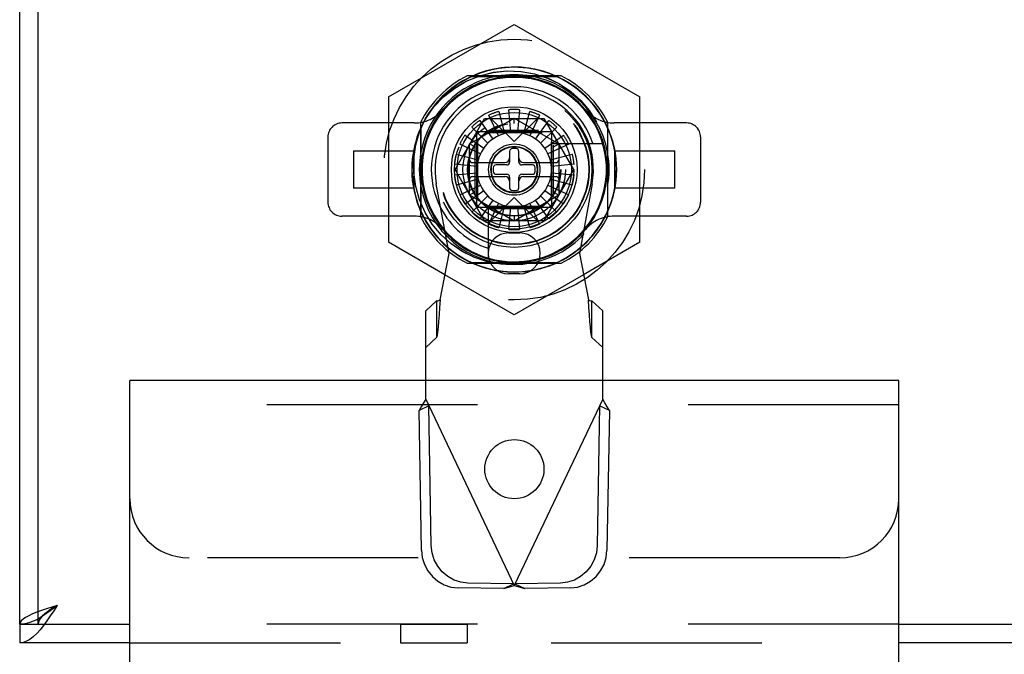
# Model space of a CAD drawing. Header units: inches. Extents: x 0 to 162, y 0 to 105.
# Tile 71 of 80: x 93.78 to 97.94, y 13.69 to 16.37. Entities that reach past the tile are written whole.
import ezdxf

# ---------------------------------------------------------------- set-up
doc = ezdxf.new("R2010")
doc.units = ezdxf.units.IN
doc.header["$LTSCALE"] = 8.904762
doc.header["$MEASUREMENT"] = 0
doc.linetypes.add('HIDDEN', pattern=[0.2, 0.1, -0.1])
doc.layers.get('0').update_dxf_attribs({"linetype": 'CONTINUOUS'})
doc.layers.add('DEFAULT_2', color=8, linetype='HIDDEN')

msp = doc.modelspace()

# ---------------------------------------------------------------- linework, layer by layer
at = {"color": 3, "linetype": 'Continuous'}
for p, q in [((93.7753, 13.8172), (93.7753, 87.4112)), ((95.4913, 14.8482), (94.2409, 14.8482)), ((94.2409, 13.3972), (94.2409, 14.8482)), ((97.4909, 14.8482), (96.2393, 14.8482)), ((97.4909, 13.3972), (97.4909, 14.8482)), ((94.2409, 13.7392), (93.7753, 13.7392)), ((113.1503, 13.7392), (97.4909, 13.7392))]:
    msp.add_line(p, q, dxfattribs=at)
at = {"color": 7, "linetype": 'Continuous'}
for p, q in [((93.8533, 13.8172), (93.8533, 87.4112)), ((95.3338, 16.0461), (95.8653, 16.3529)), ((95.8653, 16.3529), (96.3968, 16.0461)), ((95.6849, 16.1329), (96.0457, 16.1329)), ((95.9278, 16.1352), (95.8028, 16.1352)), ((95.3338, 16.0461), (95.3338, 15.4324)), ((96.3968, 15.4324), (96.3968, 16.0461)), ((95.6769, 15.848), (95.8653, 15.9567)), ((95.8653, 15.9567), (96.0537, 15.848)), ((95.8653, 15.934), (95.8653, 15.9567)), ((95.4716, 15.5588), (95.4716, 15.9196)), ((96.259, 15.9196), (96.259, 15.5588)), ((95.6966, 15.8366), (95.6769, 15.848)), ((95.6769, 15.6305), (95.6769, 15.848)), ((95.8456, 15.816), (95.8456, 15.7707)), ((95.8732, 15.8278), (95.8574, 15.8278)), ((95.885, 15.7707), (95.885, 15.816)), ((96.034, 15.8366), (96.0537, 15.848)), ((96.0537, 15.848), (96.0537, 15.6305)), ((96.1808, 15.8495), (96.2392, 15.8495)), ((95.4693, 15.7957), (95.4693, 15.6829)), ((96.2613, 15.6829), (96.2613, 15.7956)), ((95.6887, 15.7687), (95.8259, 15.7687)), ((95.7767, 15.7471), (95.7767, 15.7313)), ((95.8338, 15.7589), (95.7885, 15.7589)), ((95.9421, 15.7589), (95.8968, 15.7589)), ((95.9047, 15.7687), (96.0419, 15.7687)), ((95.9539, 15.7313), (95.9539, 15.7471)), ((95.6887, 15.7097), (95.8259, 15.7097)), ((95.7885, 15.7195), (95.8338, 15.7195)), ((95.8456, 15.7077), (95.8456, 15.6624)), ((95.885, 15.6624), (95.885, 15.7077)), ((95.8968, 15.7195), (95.9421, 15.7195)), ((95.9047, 15.7097), (96.0419, 15.7097)), ((95.8574, 15.6506), (95.8732, 15.6506)), ((95.6966, 15.6418), (95.6769, 15.6305)), ((95.8653, 15.5217), (95.6769, 15.6305)), ((96.0537, 15.6305), (95.8653, 15.5217)), ((96.034, 15.6418), (96.0537, 15.6305)), ((95.8653, 15.5444), (95.8653, 15.5217)), ((95.5724, 15.2946), (95.3338, 15.4324)), ((96.3968, 15.4324), (96.1583, 15.2946)), ((93.7753, 13.8172), (94.2409, 13.8172)), ((93.7753, 13.8172), (93.7753, 13.7392)), ((97.4909, 13.8172), (113.1503, 13.8172))]:
    msp.add_line(p, q, dxfattribs=at)
at = {"color": 8, "linetype": 'HIDDEN'}
for p, q in [((95.8028, 16.1352), (95.6667, 16.1352)), ((96.0639, 16.1352), (95.9278, 16.1352)), ((95.4693, 15.9378), (95.4693, 15.7957)), ((96.2613, 15.7956), (96.2613, 15.9378)), ((95.4693, 15.6829), (95.4693, 15.5406)), ((96.2613, 15.5406), (96.2613, 15.6829)), ((95.6667, 15.3432), (96.0639, 15.3432)), ((95.3848, 13.8172), (95.6658, 13.8172)), ((95.3848, 13.8172), (95.3848, 13.7392)), ((95.6658, 13.8172), (95.6658, 13.7392))]:
    msp.add_line(p, q, dxfattribs=at)
at = {"color": 6, "linetype": 'Continuous'}
for p, q in [((95.5897, 15.3849), (95.5361, 15.6792)), ((96.1945, 15.6792), (96.1409, 15.3849)), ((95.8417, 15.4715), (95.8889, 15.4715)), ((95.5519, 15.188), (95.5897, 15.3849)), ((96.1409, 15.3849), (96.1788, 15.188)), ((95.8889, 15.2983), (95.8417, 15.2983)), ((95.4913, 15.1426), (95.5373, 15.1842)), ((96.1933, 15.1842), (96.2393, 15.1426)), ((95.4913, 14.7688), (95.4913, 15.1426)), ((96.2393, 14.7688), (96.2393, 15.1426)), ((95.5047, 14.7405), (95.4631, 14.7207)), ((95.4913, 14.7688), (95.8653, 13.9814)), ((95.5148, 14.15), (95.5047, 14.7405)), ((96.2393, 14.7688), (95.8653, 13.9814)), ((96.2259, 14.7405), (96.2158, 14.15)), ((96.2675, 14.7207), (96.2259, 14.7405)), ((95.4732, 14.1303), (95.4631, 14.7207)), ((96.2675, 14.7207), (96.2574, 14.1303)), ((95.8623, 13.9878), (95.6693, 13.9911)), ((95.8207, 13.968), (95.8623, 13.9878)), ((96.0613, 13.9911), (95.8683, 13.9878)), ((95.8683, 13.9878), (95.9099, 13.968)), ((95.8207, 13.968), (95.6278, 13.9714)), ((96.1029, 13.9714), (95.9099, 13.968))]:
    msp.add_line(p, q, dxfattribs=at)
at = {"linetype": 'HIDDEN'}
msp.add_line((95.3848, 13.7392), (95.6658, 13.7392), dxfattribs=at)
at = {"color": 7, "linetype": 'Continuous'}
for points in [[(95.7124, 16.1329), (95.7178, 16.1352), (95.7757, 16.1499), (95.834, 16.1563), (95.8926, 16.1544), (95.9507, 16.1442), (95.9854, 16.1329)], [(95.4716, 15.596), (95.4651, 15.6108), (95.449, 15.6677), (95.4409, 15.7267), (95.4411, 15.7856), (95.4496, 15.8446), (95.4661, 15.9015), (95.4716, 15.9139)], [(93.9333, 13.8972), (93.9189, 13.8858), (93.9046, 13.8747), (93.8902, 13.864), (93.8759, 13.854), (93.8694, 13.8499)], [(93.9333, 13.8972), (93.9194, 13.8883), (93.906, 13.8794), (93.8933, 13.8706), (93.8819, 13.8617), (93.872, 13.8528)], [(93.872, 13.8528), (93.864, 13.8439), (93.8581, 13.835), (93.8545, 13.8261)]]:
    msp.add_lwpolyline(points, dxfattribs=at)
at = {"color": 6, "linetype": 'Continuous'}
for points in [[(95.5373, 15.1842), (95.5422, 15.1849), (95.547, 15.1863), (95.5519, 15.188)], [(96.1788, 15.188), (96.1836, 15.1863), (96.1884, 15.1849), (96.1933, 15.1842)], [(95.4913, 14.7688), (95.4817, 14.7527), (95.4723, 14.7366), (95.4631, 14.7207)], [(96.2675, 14.7207), (96.2583, 14.7366), (96.2489, 14.7527), (96.2393, 14.7688)], [(95.6693, 13.9911), (95.6396, 13.9947), (95.611, 14.0041), (95.5845, 14.019), (95.5612, 14.0388), (95.5419, 14.0628), (95.5274, 14.09), (95.5183, 14.1194), (95.5148, 14.15)], [(96.2158, 14.15), (96.2124, 14.1194), (96.2032, 14.09), (96.1887, 14.0628), (96.1694, 14.0388), (96.1461, 14.019), (96.1197, 14.0041), (96.091, 13.9947), (96.0613, 13.9911)], [(95.4732, 14.1303), (95.4767, 14.0997), (95.4858, 14.0702), (95.5003, 14.043), (95.5196, 14.019), (95.5429, 13.9992), (95.5694, 13.9843), (95.598, 13.9749), (95.6278, 13.9714)], [(96.1029, 13.9714), (96.1326, 13.9749), (96.1612, 13.9843), (96.1877, 13.9992), (96.211, 14.019), (96.2303, 14.043), (96.2448, 14.0702), (96.2539, 14.0997), (96.2574, 14.1303)], [(95.8207, 13.968), (95.8353, 13.9724), (95.8503, 13.9768), (95.8653, 13.9814)], [(95.8653, 13.9814), (95.8804, 13.9768), (95.8953, 13.9724), (95.9099, 13.968)]]:
    msp.add_lwpolyline(points, dxfattribs=at)
at = {"color": 7, "linetype": 'Continuous'}
for radius in [0.2657, 0.2416]:
    msp.add_circle((95.8653, 15.7392), radius, dxfattribs=at)
at = {"color": 8, "linetype": 'HIDDEN'}
msp.add_circle((95.8659, 14.4732), 0.125, dxfattribs=at)
at = {"color": 7, "linetype": 'Continuous'}
for centre, radius, start, end in [((95.8653, 15.7392), 0.4331, 24.6199, 114.5598), ((95.8653, 15.7392), 0.4331, 114.6199, 155.3802), ((95.8653, 15.7392), 0.3937, 317.9941, 221.9137), ((95.8653, 15.7392), 0.3898, 319.1181, 220.9883), ((95.8653, 15.7392), 0.4011, 79.5552, 100.4417), ((95.8653, 15.7392), 0.3504, 18.3371, 207.4109), ((95.8653, 15.7392), 0.4331, 155.4395, 204.5202), ((95.8653, 15.7392), 0.1575, 14.1337, 165.8663), ((95.8653, 15.7392), 0.4331, 335.4395, 24.5202), ((95.8574, 15.816), 0.0118, 90, 180), ((95.8732, 15.816), 0.0118, 0, 90), ((95.8653, 15.7392), 0.4011, 169.6837, 190.3132), ((95.6887, 15.7806), 0.0118, 180, 270), ((95.7011, 15.7806), 0.0118, 270, 345.8659), ((95.8259, 15.7884), 0.0197, 270, 360), ((95.9047, 15.7884), 0.0197, 180, 270), ((96.0295, 15.7806), 0.0118, 194.1337, 270), ((96.0419, 15.7806), 0.0118, 270, 360), ((95.8653, 15.7392), 0.4011, 349.6785, 10.3148), ((95.7885, 15.7471), 0.0118, 90, 180), ((95.7885, 15.7313), 0.0118, 180, 270), ((95.8338, 15.7707), 0.0118, 270, 360), ((95.8968, 15.7707), 0.0118, 180, 270), ((95.9421, 15.7471), 0.0118, 0, 90), ((95.9421, 15.7313), 0.0118, 270, 360), ((95.6887, 15.6979), 0.0118, 90, 180), ((95.7011, 15.6979), 0.0118, 14.1341, 90), ((95.8653, 15.7392), 0.1575, 194.1337, 345.8663), ((95.8259, 15.69), 0.0197, 0, 90), ((95.8338, 15.7077), 0.0118, 0, 90), ((95.8968, 15.7077), 0.0118, 90, 180), ((95.9047, 15.69), 0.0197, 90, 180), ((96.0295, 15.6979), 0.0118, 90, 165.8659), ((96.0419, 15.6979), 0.0118, 0, 90), ((95.8574, 15.6624), 0.0118, 180, 270), ((95.8732, 15.6624), 0.0118, 270, 360), ((95.8653, 15.7392), 0.4331, 204.6198, 229.6194), ((95.8653, 15.7392), 0.4331, 310.3193, 335.3801)]:
    msp.add_arc(centre, radius, start, end, dxfattribs=at)
at = {"color": 8, "linetype": 'HIDDEN'}
for start, end in [(116.6319, 153.3681), (26.6319, 63.3681), (206.6319, 243.3681), (296.6319, 333.3681)]:
    msp.add_arc((95.8653, 15.7392), 0.443, start, end, dxfattribs=at)
at = {"color": 6, "linetype": 'Continuous'}
for centre, radius, start, end in [((95.8653, 15.7392), 0.3346, 349.673, 190.327), ((95.8417, 15.3849), 0.0866, 90, 270), ((95.8889, 15.3849), 0.0866, 270, 90)]:
    msp.add_arc(centre, radius, start, end, dxfattribs=at)
at = {"layer": 'DEFAULT_2', "color": 8, "linetype": 'HIDDEN'}
for p, q in [((95.7996, 15.9845), (95.8245, 15.8913)), ((95.8516, 15.8961), (95.8432, 15.9922)), ((95.8874, 15.9922), (95.879, 15.8961)), ((95.9061, 15.8913), (95.931, 15.9845)), ((95.4656, 15.9003), (95.4903, 15.9557)), ((95.4716, 15.9139), (95.4903, 15.9558)), ((95.6153, 15.7392), (95.7403, 15.9558)), ((95.7197, 15.9472), (95.775, 15.8682)), ((95.7403, 15.9558), (95.9903, 15.9558)), ((95.7988, 15.8819), (95.758, 15.9694)), ((95.8653, 15.8573), (95.7669, 15.9558)), ((95.8653, 15.8573), (95.9637, 15.9558)), ((95.9726, 15.9694), (95.9319, 15.8819)), ((95.9556, 15.8682), (96.011, 15.9472)), ((95.9903, 15.9558), (96.1153, 15.7392)), ((95.4431, 15.9361), (95.137, 15.9361)), ((95.754, 15.8506), (95.6857, 15.9188)), ((96.0248, 15.8987), (95.7059, 15.8987)), ((95.7059, 15.8987), (95.7059, 15.5798)), ((95.9684, 15.9046), (95.7622, 15.9046)), ((96.0449, 15.9188), (95.9767, 15.8506)), ((96.0248, 15.5798), (96.0248, 15.8987)), ((96.5937, 15.9361), (96.2875, 15.9361)), ((95.0779, 15.877), (95.0779, 15.6014)), ((95.6573, 15.8849), (95.7363, 15.8295)), ((95.7098, 15.8567), (95.7098, 15.6218)), ((95.9828, 15.8947), (95.7479, 15.8947)), ((95.9943, 15.8295), (96.0733, 15.8849)), ((96.0208, 15.8567), (96.0208, 15.6218)), ((96.6527, 15.877), (96.6527, 15.6014)), ((95.1862, 15.818), (95.4421, 15.818)), ((95.1862, 15.818), (95.1862, 15.6605)), ((95.4421, 15.6605), (95.4421, 15.818)), ((95.7226, 15.8058), (95.6352, 15.8465)), ((95.7, 15.6361), (95.7, 15.8424)), ((96.0955, 15.8465), (96.008, 15.8058)), ((96.0284, 15.8495), (96.1808, 15.8495)), ((96.0307, 15.6361), (96.0307, 15.8424)), ((96.2885, 15.818), (96.5444, 15.818)), ((96.2885, 15.818), (96.2885, 15.6605)), ((96.5444, 15.6605), (96.5444, 15.818)), ((95.62, 15.8049), (95.7132, 15.78)), ((96.0174, 15.78), (96.1106, 15.8049)), ((95.7084, 15.7529), (95.6123, 15.7614)), ((95.7403, 15.5227), (95.6153, 15.7392)), ((96.1153, 15.7392), (95.9903, 15.5227)), ((96.1183, 15.7614), (96.0222, 15.7529)), ((95.6123, 15.7171), (95.7084, 15.7255)), ((95.7132, 15.6985), (95.62, 15.6735)), ((96.1106, 15.6735), (96.0174, 15.6985)), ((96.0222, 15.7255), (96.1183, 15.7171)), ((95.4421, 15.6605), (95.1862, 15.6605)), ((95.6352, 15.6319), (95.7226, 15.6727)), ((95.7363, 15.6489), (95.6573, 15.5936)), ((96.0733, 15.5936), (95.9943, 15.6489)), ((96.008, 15.6727), (96.0955, 15.6319)), ((96.5444, 15.6605), (96.2885, 15.6605)), ((95.6857, 15.5597), (95.754, 15.6279)), ((95.775, 15.6102), (95.7197, 15.5312)), ((95.8653, 15.6211), (95.7669, 15.5227)), ((95.8653, 15.6211), (95.9637, 15.5227)), ((96.011, 15.5312), (95.9556, 15.6102)), ((95.9767, 15.6279), (96.0449, 15.5597)), ((95.4884, 15.558), (95.4716, 15.596)), ((95.7059, 15.5798), (96.0248, 15.5798)), ((95.9828, 15.5837), (95.7479, 15.5837)), ((95.7551, 15.5761), (95.7551, 15.3654)), ((95.758, 15.5091), (95.7988, 15.5965)), ((95.9684, 15.5739), (95.7622, 15.5739)), ((95.8245, 15.5871), (95.7996, 15.4939)), ((95.8432, 15.4862), (95.8516, 15.5823)), ((95.879, 15.5823), (95.8874, 15.4862)), ((95.931, 15.4939), (95.9061, 15.5871)), ((95.9319, 15.5965), (95.9726, 15.5091)), ((95.4431, 15.5424), (95.137, 15.5424)), ((95.9903, 15.5227), (95.7403, 15.5227)), ((96.5937, 15.5424), (96.2875, 15.5424)), ((96.0457, 15.3455), (95.6849, 15.3455)), ((95.8083, 15.34), (95.7641, 15.3478)), ((95.8653, 15.3381), (95.8083, 15.34)), ((95.8653, 15.1255), (95.5724, 15.2946)), ((96.1583, 15.2946), (95.8653, 15.1255)), ((95.5373, 15.1842), (95.5373, 15.0291)), ((96.1933, 15.0291), (96.1933, 15.1842)), ((95.5373, 15.0291), (95.4913, 14.9875)), ((96.2393, 14.9875), (96.1933, 15.0291)), ((97.4909, 14.7442), (94.2409, 14.7442)), ((97.2409, 14.0982), (94.4909, 14.0982)), ((93.7897, 13.818), (93.7753, 13.8172)), ((93.804, 13.8205), (93.7897, 13.818)), ((93.8615, 13.8448), (93.8471, 13.8368)), ((93.8545, 13.8261), (93.8533, 13.8172)), ((93.8694, 13.8499), (93.8615, 13.8448)), ((97.4909, 13.8172), (94.2409, 13.8172))]:
    msp.add_line(p, q, dxfattribs=at)
at = {"layer": 'DEFAULT_2', "linetype": 'HIDDEN'}
for p, q in [((96.2393, 14.8482), (95.4913, 14.8482)), ((94.2409, 13.7392), (97.4909, 13.7392))]:
    msp.add_line(p, q, dxfattribs=at)
at = {"layer": 'DEFAULT_2', "color": 8, "linetype": 'HIDDEN'}
for points in [[(95.4903, 15.9557), (95.4628, 15.899), (95.4438, 15.8384), (95.4337, 15.7753), (95.4332, 15.7115), (95.442, 15.6479), (95.4601, 15.5863), (95.4871, 15.5282), (95.5223, 15.4749), (95.5648, 15.4274), (95.6137, 15.3868), (95.6678, 15.3539), (95.7262, 15.3291), (95.7877, 15.3132), (95.8509, 15.3064), (95.915, 15.3091), (95.9784, 15.3212), (96.0392, 15.3426), (96.0957, 15.3726), (96.1471, 15.4104), (96.1924, 15.4554), (96.2305, 15.5066), (96.2611, 15.5635), (96.2829, 15.6244), (96.2953, 15.6878), (96.2982, 15.7522), (96.2915, 15.8163), (96.2753, 15.8785), (96.2502, 15.9377), (96.2166, 15.9925), (96.1752, 16.0416), (96.1273, 16.084), (96.0734, 16.119), (96.0147, 16.1457), (95.9527, 16.1633), (95.8888, 16.1716), (95.8245, 16.1703), (95.7612, 16.1595), (95.7004, 16.1396), (95.6429, 16.1108), (95.5905, 16.0738), (95.544, 16.0296), (95.5046, 15.979), (95.4732, 15.923), (95.4503, 15.8629), (95.4365, 15.8), (95.4323, 15.7358), (95.4376, 15.6718), (95.452, 15.61), (95.4753, 15.5509), (95.5071, 15.4959), (95.5466, 15.446), (95.5933, 15.4023), (95.646, 15.3658), (95.7034, 15.3376), (95.7641, 15.3182), (95.8269, 15.3079), (95.8903, 15.3069), (95.953, 15.3151), (96.0138, 15.3324), (96.0714, 15.3584), (96.1247, 15.3924), (96.1725, 15.434), (96.2138, 15.4822), (96.2478, 15.5361), (96.2734, 15.5943), (96.2903, 15.6561), (96.2979, 15.7198), (96.2961, 15.7836), (96.2849, 15.8461), (96.2649, 15.9062), (96.2362, 15.9629), (96.1993, 16.0148), (96.1547, 16.0613), (96.1037, 16.1008), (96.0474, 16.1321), (95.9873, 16.1547), (95.9247, 16.1682), (95.8609, 16.1722), (95.7974, 16.1669), (95.7353, 16.1523), (95.6759, 16.1287), (95.6208, 16.0966), (95.5706, 16.0565), (95.5267, 16.0092), (95.4903, 15.9557)], [(95.4903, 15.9557), (95.5254, 16.0041), (95.5668, 16.047), (95.6137, 16.0839), (95.6651, 16.1136), (95.7207, 16.1361), (95.7779, 16.1503), (95.8357, 16.1563), (95.894, 16.1542), (95.9513, 16.1441), (96.0059, 16.1262), (96.0572, 16.1011), (96.1044, 16.0692), (96.1464, 16.0313), (96.183, 15.9876), (96.2128, 15.9396)], [(95.4903, 15.9558), (95.5251, 16.0038), (95.5657, 16.0461), (95.6122, 16.0828), (95.6628, 16.1125), (95.7124, 16.1329)], [(96.0058, 16.1263), (96.0572, 16.1011), (96.105, 16.0687), (96.1471, 16.0306), (96.1832, 15.9872), (96.2127, 15.9398)], [(95.4651, 15.6108), (95.465, 15.611), (95.4489, 15.6677), (95.4409, 15.7261), (95.441, 15.7845), (95.4494, 15.8435), (95.4656, 15.9003)], [(95.599, 15.4251), (95.5563, 15.4638), (95.5188, 15.5088), (95.4883, 15.5581), (95.4716, 15.596)], [(95.5983, 15.4256), (95.5561, 15.464), (95.5189, 15.5087), (95.4884, 15.558)], [(95.7522, 15.3499), (95.6976, 15.3678), (95.6455, 15.3935), (95.5983, 15.4256)], [(95.8086, 15.34), (95.7521, 15.3499), (95.6979, 15.3676), (95.6463, 15.393), (95.599, 15.4251)], [(95.5519, 15.188), (95.5498, 15.1561), (95.5477, 15.1253), (95.5456, 15.0971), (95.5436, 15.0725), (95.5415, 15.0524), (95.5394, 15.0378), (95.5373, 15.0291)], [(96.1933, 15.0291), (96.1912, 15.0378), (96.1891, 15.0524), (96.1871, 15.0725), (96.185, 15.0971), (96.1829, 15.1253), (96.1808, 15.1561), (96.1788, 15.188)], [(93.8471, 13.8368), (93.8328, 13.8299), (93.8184, 13.8244), (93.804, 13.8205)]]:
    msp.add_lwpolyline(points, dxfattribs=at)
at = {"layer": 'DEFAULT_2', "linetype": 'HIDDEN'}
for points in [[(93.9333, 13.8972), (93.9189, 13.8747), (93.9046, 13.8527), (93.8902, 13.8316), (93.8759, 13.8118), (93.8615, 13.7938), (93.8471, 13.7778), (93.8328, 13.7643), (93.8184, 13.7535), (93.804, 13.7456), (93.7897, 13.7408), (93.7753, 13.7392)], [(93.9333, 13.8972), (93.9108, 13.8899), (93.8888, 13.8827), (93.8677, 13.8754), (93.8479, 13.8681), (93.8299, 13.8609), (93.8139, 13.8536), (93.8004, 13.8463), (93.7896, 13.839), (93.7817, 13.8318), (93.7769, 13.8245), (93.7753, 13.8172)]]:
    msp.add_lwpolyline(points, dxfattribs=at)
at = {"layer": 'DEFAULT_2', "color": 8, "linetype": 'HIDDEN'}
for radius in [0.5512, 0.3287, 0.3169, 0.315, 0.252, 0.2165, 0.1969, 0.1949, 0.1083, 0.0984, 0.0965]:
    msp.add_circle((95.8653, 15.7392), radius, dxfattribs=at)
for centre, radius, start, end in [((95.8653, 15.7392), 0.4331, 24.5202, 155.4395), ((95.8653, 15.7392), 0.4011, 100.4417, 169.6837), ((95.8653, 15.7392), 0.4011, 10.3148, 90), ((95.4431, 16.0936), 0.1575, 270, 319.9948), ((95.8653, 15.7392), 0.2539, 105, 115), ((95.8653, 15.7392), 0.2539, 85, 95), ((95.8653, 15.7392), 0.2539, 65, 75), ((96.2875, 16.0936), 0.1575, 220.0052, 270), ((95.8653, 15.7392), 0.2539, 125, 135), ((95.8653, 15.7392), 0.2539, 45, 55), ((95.137, 15.877), 0.0591, 90, 180), ((96.5937, 15.877), 0.0591, 0, 90), ((95.8653, 15.7392), 0.2539, 145, 155), ((95.8653, 15.7392), 0.2539, 25, 35), ((95.8653, 15.7392), 0.2539, 165, 175), ((95.8653, 15.7392), 0.1575, 165.8663, 175), ((95.8653, 15.7392), 0.1575, 5, 14.1337), ((95.8653, 15.7392), 0.2539, 5, 15), ((95.8653, 15.7392), 0.2539, 185, 195), ((95.8653, 15.7392), 0.1575, 185, 194.1337), ((95.8653, 15.7392), 0.1575, 345.8663, 355), ((95.8653, 15.7392), 0.2539, 345, 355), ((95.8653, 15.7392), 0.4011, 190.3132, 349.6785), ((95.8653, 15.7392), 0.2539, 205, 215), ((95.8653, 15.7392), 0.2539, 325, 335), ((95.137, 15.6014), 0.0591, 180, 270), ((95.8653, 15.7392), 0.3504, 207.4109, 251.6629), ((96.5937, 15.6014), 0.0591, 270, 360), ((95.4431, 15.3849), 0.1575, 40.0052, 90), ((95.8653, 15.7392), 0.4331, 204.5202, 270), ((95.8653, 15.7392), 0.2539, 225, 235), ((95.8653, 15.7392), 0.2539, 305, 315), ((96.2875, 15.3849), 0.1575, 90, 139.9948), ((95.8653, 15.7392), 0.4331, 335.3801, 335.4395), ((95.8653, 15.7392), 0.3898, 220.9883, 319.1181), ((95.8653, 15.7392), 0.2539, 245, 255), ((95.8653, 15.7392), 0.2539, 265, 275), ((95.8653, 15.7392), 0.2539, 285, 295), ((95.8653, 15.7392), 0.3937, 221.9137, 317.9941), ((95.8653, 15.7392), 0.4331, 270, 310.3193), ((94.4909, 14.3482), 0.25, 180, 270), ((97.2409, 14.3482), 0.25, 270, 360)]:
    msp.add_arc(centre, radius, start, end, dxfattribs=at)

doc.saveas('drawing.dxf')
